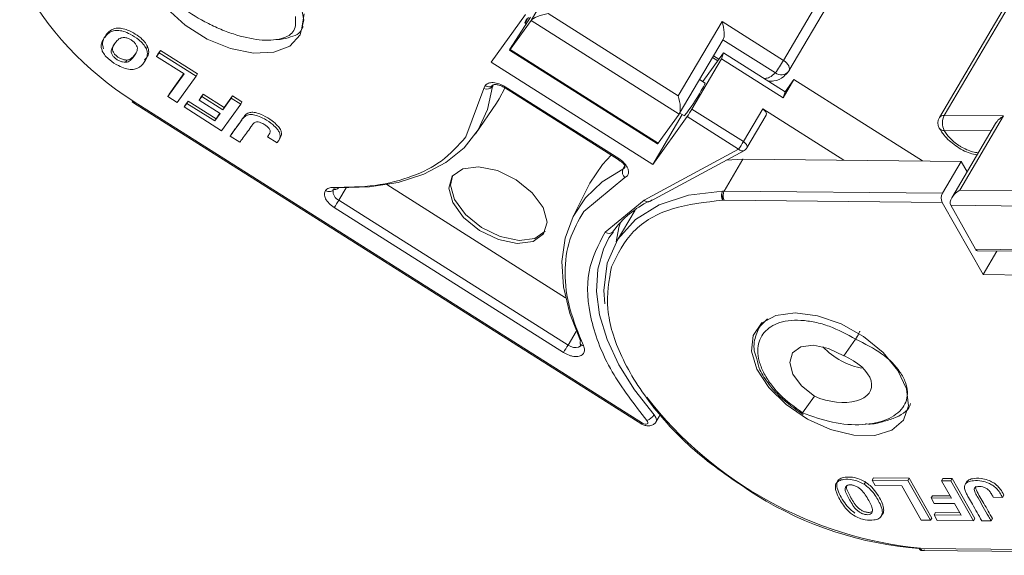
# Model space of a CAD drawing. Header units: millimetres. Extents: x 2978 to 3606, y -417 to 23.
# Tile 16 of 28: x 3261 to 3307, y -91 to -65. Entities that reach past the tile are written whole.
import ezdxf

# ---------------------------------------------------------------- set-up
doc = ezdxf.new("R2010")
doc.units = ezdxf.units.MM

msp = doc.modelspace()

# ---------------------------------------------------------------- linework, layer by layer
at = {"color": 7, "linetype": 'Continuous', "lineweight": 15}
for p, q in [((3306.701, -50.745), (3296.876, -67.374)), ((3297.137, -67.863), (3306.962, -51.234)), ((3304.4, -69.945), (3314.225, -53.316)), ((3313.995, -53.417), (3304.17, -70.046)), ((3287.126, -62.034), (3285.073, -65.509)), ((3274.459, -65.203), (3274.359, -65.857)), ((3283.214, -67.463), (3284.82, -65.232)), ((3285.054, -65.358), (3284.232, -66.62)), ((3291.952, -69.034), (3285.872, -65.19)), ((3274.374, -65.864), (3274.422, -65.784)), ((3284.095, -66.866), (3285.073, -65.509)), ((3284.779, -65.616), (3284.855, -65.664)), ((3285.073, -65.509), (3291.997, -69.887)), ((3294.005, -65.559), (3291.952, -69.034)), ((3296.876, -67.374), (3294.005, -65.559)), ((3267.139, -66.725), (3267.076, -66.831)), ((3292.006, -69.874), (3294.059, -66.399)), ((3294.051, -66.412), (3296.499, -67.961)), ((3267.683, -67.017), (3267.561, -67.187)), ((3267.561, -67.187), (3267.624, -67.08)), ((3267.561, -67.187), (3268.847, -68)), ((3267.624, -67.08), (3267.746, -66.911)), ((3267.746, -66.911), (3267.683, -67.017)), ((3269.418, -68.114), (3267.683, -67.017)), ((3267.746, -66.911), (3269.481, -68.008)), ((3284.066, -66.902), (3290.99, -71.28)), ((3291.02, -71.245), (3284.095, -66.866)), ((3293.109, -68.368), (3294.077, -67.024)), ((3293.864, -67.32), (3293.61, -67.159)), ((3293.984, -67.307), (3294.077, -67.024)), ((3294.077, -67.024), (3296.957, -68.845)), ((3266.101, -67.464), (3266.164, -67.357)), ((3267.018, -67.41), (3267.081, -67.304)), ((3290.765, -72.237), (3283.214, -67.463)), ((3292.599, -69.65), (3293.984, -67.307)), ((3293.563, -67.238), (3293.81, -67.395)), ((3293.984, -67.307), (3296.863, -69.127)), ((3268.847, -68), (3268.08, -69.065)), ((3268.143, -68.958), (3268.838, -67.994)), ((3268.529, -69.349), (3269.418, -68.114)), ((3269.418, -68.114), (3269.481, -68.008)), ((3297.129, -67.876), (3297.113, -67.901)), ((3282.873, -68.689), (3282.923, -68.555)), ((3283.303, -68.545), (3283.267, -68.598)), ((3283.861, -68.606), (3289.179, -71.969)), ((3293.214, -68.435), (3292.954, -68.27)), ((3296.863, -69.127), (3297.367, -68.275)), ((3296.957, -68.845), (3297.367, -68.275)), ((3297.367, -68.275), (3303.381, -72.078)), ((3268.08, -69.065), (3268.143, -68.958)), ((3268.08, -69.065), (3268.529, -69.349)), ((3269.55, -69.229), (3269.672, -69.06)), ((3269.613, -69.123), (3269.735, -68.953)), ((3269.735, -68.953), (3269.672, -69.06)), ((3270.656, -69.682), (3269.672, -69.06)), ((3269.735, -68.953), (3270.719, -69.576)), ((3270.719, -69.576), (3271.108, -69.036)), ((3271.045, -69.143), (3271.108, -69.036)), ((3271.108, -69.036), (3271.556, -69.32)), ((3282.031, -70.95), (3282.873, -68.689)), ((3283.825, -68.649), (3289.143, -72.012)), ((3296.863, -69.127), (3296.957, -68.845)), ((3266.519, -69.313), (3266.457, -69.273)), ((3266.483, -69.356), (3290.252, -84.385)), ((3290.288, -84.342), (3266.519, -69.313)), ((3268.854, -69.554), (3268.976, -69.384)), ((3268.854, -69.554), (3268.917, -69.447)), ((3268.917, -69.447), (3269.039, -69.278)), ((3268.976, -69.384), (3269.039, -69.278)), ((3268.976, -69.384), (3270.278, -70.208)), ((3269.039, -69.278), (3270.341, -70.101)), ((3269.55, -69.229), (3269.613, -69.123)), ((3270.534, -69.852), (3269.55, -69.229)), ((3270.605, -70.661), (3271.494, -69.427)), ((3271.045, -69.143), (3270.656, -69.682)), ((3271.494, -69.427), (3271.045, -69.143)), ((3271.494, -69.427), (3271.556, -69.32)), ((3282.475, -70.811), (3283.458, -69.368)), ((3268.854, -69.554), (3270.605, -70.661)), ((3270.278, -70.208), (3270.534, -69.852)), ((3270.341, -70.101), (3270.525, -69.846)), ((3270.656, -69.682), (3270.719, -69.576)), ((3292.141, -69.907), (3290.765, -72.237)), ((3291.997, -69.887), (3291.02, -71.245)), ((3292.028, -69.836), (3292.243, -69.972)), ((3295.007, -71.172), (3292.599, -69.65)), ((3295.908, -69.646), (3295.007, -71.172)), ((3295.165, -71.469), (3296.067, -69.942)), ((3299.697, -72.041), (3295.908, -69.646)), ((3307.176, -69.973), (3304.4, -69.945)), ((3305.123, -73.448), (3307.176, -69.973)), ((3270.278, -70.208), (3270.341, -70.101)), ((3292.371, -70.006), (3290.765, -72.237)), ((3294.778, -71.528), (3292.371, -70.006)), ((3306.799, -70.322), (3304.746, -73.798)), ((3271.071, -70.809), (3271.008, -70.916)), ((3272.745, -70.944), (3272.808, -70.837)), ((3272.808, -70.837), (3272.85, -70.777)), ((3304.393, -70.652), (3306.592, -70.674)), ((3271.008, -70.916), (3271.457, -71.2)), ((3272.745, -70.944), (3273.194, -71.228)), ((3273.316, -71.035), (3273.379, -70.928)), ((3290.372, -73.918), (3294.778, -71.528)), ((3290.631, -73.977), (3295.049, -71.581)), ((3289.374, -72.459), (3289.462, -72.287)), ((3294.105, -73.486), (3294.986, -71.995)), ((3294.981, -71.995), (3294.194, -72.045)), ((3305.192, -72.096), (3294.991, -71.995)), ((3305.192, -72.096), (3304.311, -73.587)), ((3305.192, -72.096), (3305.465, -72.58)), ((3286.683, -78.469), (3278.328, -73.185)), ((3287.831, -73.118), (3287.041, -74.676)), ((3289.466, -72.858), (3287.544, -74.437)), ((3289.581, -72.765), (3289.466, -72.858)), ((3276.426, -73.336), (3276.086, -73.908)), ((3294.033, -73.49), (3294.103, -73.486)), ((3304.311, -73.587), (3294.102, -73.486)), ((3311.001, -73.506), (3305.123, -73.448)), ((3286.807, -80.687), (3276.086, -73.908)), ((3288.538, -75.409), (3290.372, -73.918)), ((3294.101, -73.915), (3294.04, -73.914)), ((3304.307, -74.016), (3294.101, -73.915)), ((3306.212, -77.393), (3304.307, -74.016)), ((3286.586, -81.032), (3275.864, -74.252)), ((3289.939, -74.373), (3289.056, -75.867)), ((3304.708, -74.151), (3311.402, -74.217)), ((3305.867, -76.205), (3304.708, -74.151)), ((3288.719, -75.665), (3288.937, -75.39)), ((3312.561, -76.272), (3305.867, -76.205)), ((3305.968, -76.28), (3312.663, -76.346)), ((3306.865, -76.288), (3306.212, -77.393)), ((3313.512, -77.466), (3306.212, -77.393)), ((3295.88, -79.635), (3295.724, -79.899)), ((3286.807, -80.687), (3287.19, -80.045)), ((3295.675, -79.99), (3295.724, -79.899)), ((3299.697, -81.181), (3300.253, -80.409)), ((3287.4, -80.697), (3287.367, -80.742)), ((3297.774, -83.851), (3298.33, -83.079)), ((3290.913, -84.291), (3291.131, -83.923)), ((3290.913, -84.291), (3290.894, -84.317)), ((3301.086, -86.888), (3301.023, -86.994)), ((3301.023, -86.994), (3301.168, -87.251)), ((3302.701, -87.011), (3301.023, -86.994)), ((3301.086, -86.888), (3302.764, -86.904)), ((3302.701, -87.011), (3302.764, -86.904)), ((3303.755, -88.879), (3302.701, -87.011)), ((3302.764, -86.904), (3303.818, -88.772)), ((3304.274, -87.026), (3304.336, -86.92)), ((3304.708, -87.031), (3304.274, -87.026)), ((3304.274, -87.026), (3304.734, -87.843)), ((3304.336, -86.92), (3304.771, -86.924)), ((3304.708, -87.031), (3304.771, -86.924)), ((3304.771, -86.924), (3305.824, -88.792)), ((3300.71, -87.088), (3300.647, -87.195)), ((3301.168, -87.251), (3302.412, -87.263)), ((3302.412, -87.263), (3303.321, -88.875)), ((3305.761, -88.899), (3304.708, -87.031)), ((3305.433, -87.098), (3305.37, -87.204)), ((3303.845, -87.727), (3303.782, -87.833)), ((3303.927, -88.09), (3303.782, -87.833)), ((3304.734, -87.843), (3303.782, -87.833)), ((3303.845, -87.727), (3304.673, -87.735)), ((3306.691, -87.801), (3307.125, -87.806)), ((3307.125, -87.806), (3307.188, -87.699)), ((3304.879, -88.099), (3303.927, -88.09)), ((3305.183, -88.638), (3304.879, -88.099)), ((3301.465, -88.671), (3301.528, -88.565)), ((3303.755, -88.879), (3303.818, -88.772)), ((3303.924, -88.625), (3303.987, -88.519)), ((3304.068, -88.882), (3303.924, -88.625)), ((3303.924, -88.625), (3305.183, -88.638)), ((3303.987, -88.519), (3305.122, -88.53)), ((3305.761, -88.899), (3305.824, -88.792)), ((3306.586, -88.907), (3306.649, -88.801)), ((3303.321, -88.875), (3303.755, -88.879)), ((3304.068, -88.882), (3305.761, -88.899)), ((3306.152, -88.903), (3306.586, -88.907)), ((3303.285, -90.196), (3303.224, -90.195)), ((3326.265, -90.425), (3303.285, -90.196)), ((3303.408, -90.286), (3326.388, -90.515))]:
    msp.add_line(p, q, dxfattribs=at)
at = {"color": 7, "linetype": 'Continuous', "lineweight": 15, "flags": 128}
for points in [[(3272.136, -62.269), (3273.084, -62.991), (3273.825, -63.818), (3274.295, -64.676), (3274.451, -65.49), (3274.279, -66.186), (3273.796, -66.703), (3273.043, -66.996), (3272.088, -67.037), (3271.016, -66.824), (3269.921, -66.376), (3268.902, -65.731), (3268.048, -64.948), (3267.436, -64.096), (3267.12, -63.25), (3267.127, -62.487), (3267.458, -61.873), (3268.083, -61.464), (3268.947, -61.295), (3269.972, -61.381), (3271.068, -61.716), (3272.136, -62.269)], [(3284.96, -65.367), (3284.913, -65.438), (3284.855, -65.523), (3284.811, -65.583), (3284.785, -65.613), (3284.779, -65.611), (3284.794, -65.578), (3284.827, -65.515), (3284.878, -65.428)], [(3284.095, -66.866), (3284.074, -66.894), (3284.066, -66.902), (3284.07, -66.889), (3284.086, -66.857), (3284.114, -66.809), (3284.15, -66.75), (3284.19, -66.685), (3284.232, -66.62)], [(3296.876, -67.374), (3296.955, -67.431), (3297.025, -67.494), (3297.082, -67.562), (3297.125, -67.632), (3297.152, -67.701), (3297.162, -67.766), (3297.154, -67.825), (3297.137, -67.863)], [(3276.065, -73.329), (3277.523, -73.29), (3278.862, -73.077), (3280.059, -72.696), (3281.092, -72.154), (3281.942, -71.459), (3282.596, -70.624), (3283.04, -69.665), (3283.267, -68.598)], [(3283.458, -69.368), (3283.579, -69.179), (3283.85, -68.668)], [(3266.519, -69.313), (3266.506, -69.332), (3266.495, -69.345), (3266.487, -69.354), (3266.484, -69.356), (3266.483, -69.353), (3266.486, -69.345)], [(3296.067, -69.942), (3296.076, -69.922), (3296.082, -69.879), (3296.072, -69.832), (3296.049, -69.782), (3296.012, -69.733), (3295.964, -69.687), (3295.908, -69.646)], [(3291.02, -71.245), (3290.999, -71.272), (3290.99, -71.28)], [(3295.007, -71.172), (3295.063, -71.213), (3295.11, -71.26), (3295.147, -71.309), (3295.17, -71.359), (3295.18, -71.406), (3295.174, -71.448), (3295.165, -71.469)], [(3288.821, -71.808), (3288.414, -72.237), (3287.831, -73.118)], [(3282.671, -75.328), (3281.92, -74.721), (3281.413, -74.026), (3281.228, -73.349), (3281.392, -72.792), (3281.882, -72.441), (3282.621, -72.348), (3283.499, -72.528), (3284.38, -72.954), (3285.131, -73.56), (3285.638, -74.255), (3285.823, -74.933), (3285.658, -75.489), (3285.169, -75.841), (3284.429, -75.934), (3283.552, -75.753), (3282.671, -75.328)], [(3289.374, -72.459), (3288.403, -73.056), (3287.62, -73.801), (3287.038, -74.681), (3286.669, -75.681), (3286.519, -76.781), (3286.59, -77.964), (3286.881, -79.207), (3287.388, -80.489)], [(3289.457, -72.379), (3289.43, -72.418), (3289.374, -72.459)], [(3289.476, -72.308), (3289.465, -72.361), (3289.457, -72.379)], [(3281.396, -72.787), (3281.312, -73.207), (3281.497, -73.884), (3282.004, -74.579), (3282.755, -75.185)], [(3288.527, -78.759), (3288.484, -78.135), (3288.64, -76.857), (3289.135, -75.739), (3289.953, -74.818), (3291.067, -74.122), (3292.442, -73.675), (3294.033, -73.49)], [(3289.254, -74.951), (3289.186, -75.181), (3289.059, -75.863)], [(3282.755, -75.185), (3283.636, -75.611), (3284.513, -75.792), (3285.253, -75.699), (3285.738, -75.352)], [(3290.826, -83.948), (3289.917, -82.785), (3289.181, -81.604), (3288.632, -80.428), (3288.28, -79.278), (3288.132, -78.176), (3288.191, -77.143), (3288.455, -76.197), (3288.719, -75.665)], [(3297.43, -79.179), (3298.477, -79.316), (3299.575, -79.698), (3300.627, -80.289), (3301.54, -81.037), (3302.231, -81.877), (3302.64, -82.732), (3302.731, -83.528), (3302.495, -84.193), (3301.954, -84.668), (3301.155, -84.912), (3300.169, -84.902), (3299.084, -84.64), (3297.997, -84.148), (3297.004, -83.471), (3296.193, -82.668), (3295.636, -81.811), (3295.384, -80.976), (3295.457, -80.237), (3295.85, -79.661), (3296.528, -79.297), (3297.43, -79.179)], [(3295.724, -79.899), (3295.789, -79.799), (3296.14, -79.458)], [(3287.367, -80.742), (3287.365, -80.744), (3287.288, -80.789), (3287.184, -80.806), (3287.062, -80.793), (3286.933, -80.753), (3286.807, -80.687)], [(3298.33, -83.079), (3297.729, -82.594), (3297.323, -82.038), (3297.175, -81.497), (3297.307, -81.051), (3297.698, -80.77), (3298.29, -80.696), (3298.992, -80.84), (3299.697, -81.181)], [(3290.492, -84.214), (3290.523, -84.261), (3290.536, -84.306), (3290.529, -84.345), (3290.503, -84.374), (3290.46, -84.388), (3290.406, -84.388), (3290.346, -84.372), (3290.288, -84.342)], [(3290.826, -83.948), (3290.905, -84.067), (3290.937, -84.181), (3290.919, -84.28), (3290.913, -84.291)]]:
    msp.add_lwpolyline(points, dxfattribs=at)
at = {"color": 7, "linetype": 'Continuous', "lineweight": 15}
for centre, radius, start, end in [((3274.784, -56.183), 15.514, 208.5754, 237.5381), ((3288.902, -62.665), 9.261, 325.12, 329.4334), ((3296.774, -67.604), 0.451, 232.3934, 318.655), ((3296.707, -67.609), 0.5, 324.2465, 329.4249), ((3283.01, -68.386), 0.333, 245.6556, 320.483), ((3283.438, -68.614), 0.172, 149.2508, 174.5164), ((3283.755, -68.554), 0.118, 306.1381, 333.715), ((3292.087, -68.063), 1.187, 323.0771, 341.7431), ((3285.797, -64.833), 8.243, 321.4365, 331.4241), ((3287.766, -66.795), 5.614, 325.12, 329.4334), ((3304.373, -70.195), 0.251, 83.81, 143.7347), ((3305.079, -70.305), 0.768, 152.0331, 206.8221), ((3304.601, -70.3), 0.5, 149.4249, 209.4276), ((3304.365, -70.414), 0.24, 213.4737, 276.6896), ((3290.173, -68.318), 5.614, 325.12, 329.4334), ((3294.951, -71.363), 0.239, 223.5823, 294.0868), ((3289.068, -71.913), 0.124, 306.9494, 333.1665), ((3289.701, -72.593), 0.354, 157.6857, 228.4908), ((3276.256, -73.499), 0.443, 175.1533, 247.3633), ((3275.95, -73.277), 0.126, 198.2509, 335.2961), ((3294.524, -73.703), 0.473, 164.9284, 206.5629), ((3304.723, -73.806), 0.466, 152.0331, 206.8221), ((3271.271, -71.05), 5.599, 325.1157, 329.3054), ((3292.628, -78.097), 4.611, 116.1382, 143.5457), ((3305.979, -76.158), 0.122, 202.656, 264.887), ((3287.516, -80.569), 0.151, 148.0892, 204.8913), ((3281.992, -77.829), 5.599, 325.1157, 329.3054), ((3287.52, -80.545), 0.166, 211.869, 271.5329), ((3301.122, -78.551), 3.261, 222.663, 260.8769), ((3305.141, -71.691), 18.589, 217.9463, 264.3011), ((3290.294, -83.622), 0.624, 288.4722, 328.4464), ((3290.182, -84.29), 0.118, 306.2423, 333.8736), ((3304.517, -73.347), 16.898, 238.2774, 265.6137), ((3303.423, -90.137), 0.15, 203.2684, 264.289)]:
    msp.add_arc(centre, radius, start, end, dxfattribs=at)
for centre, major_axis, ratio, start_param, end_param in [((3285.703, -65.425), (-0.651, -0.157), 0.298541, 4.378168, 5.948965), ((3293.836, -65.794), (0.159, -0.659), 0.336915, 0.281942, 1.852738), ((3291.782, -69.269), (0.159, -0.659), 0.336915, 0.281942, 1.852738), ((3307.377, -70.328), (-0.616, -0.347), 0.577382, 4.712389, 5.497706), ((3305.323, -73.803), (-0.616, -0.347), 0.577382, 4.712389, 6.283185), ((3299.013, -82.13), (1.961, -0.622), 0.54903, 4.534221, 7.675814)]:
    msp.add_ellipse(centre, major_axis=major_axis, ratio=ratio, start_param=start_param, end_param=end_param, dxfattribs=at)
for points, knots in [([(3274.055, -65.33), (3274.067, -65.561), (3274.092, -66.025), (3273.561, -66.352), (3272.936, -66.445), (3272.205, -66.418), (3271.356, -66.229), (3270.479, -65.896), (3269.605, -65.476), (3268.599, -64.82), (3267.693, -63.94), (3267.493, -63.415), (3267.394, -63.156)], [0, 0, 0, 0, 0.125188, 0.250856, 0.319613, 0.380838, 0.50002, 0.563142, 0.625674, 0.747351, 0.875025, 1, 1, 1, 1]), ([(3267.076, -66.831), (3267.035, -66.757), (3266.952, -66.61), (3266.691, -66.367), (3266.373, -66.16), (3266.019, -66.007), (3265.722, -65.958), (3265.504, -65.996), (3265.354, -66.075), (3265.219, -66.186), (3265.095, -66.341), (3264.994, -66.537), (3264.956, -66.739), (3265.004, -66.883), (3265.023, -66.939)], [0, 0, 0, 0, 0.077726, 0.155352, 0.276594, 0.36227, 0.448522, 0.525591, 0.586453, 0.64883, 0.745829, 0.844558, 0.939133, 1, 1, 1, 1]), ([(3265.086, -66.832), (3265.066, -66.769), (3265.012, -66.601), (3265.108, -66.275), (3265.315, -65.998), (3265.656, -65.86), (3265.924, -65.865), (3266.24, -65.958), (3266.574, -66.137), (3266.883, -66.367), (3267.064, -66.578), (3267.121, -66.689), (3267.139, -66.725)], [0, 0, 0, 0, 0.068925, 0.181835, 0.429589, 0.512717, 0.596699, 0.671038, 0.773392, 0.880953, 0.962175, 1, 1, 1, 1]), ([(3265.999, -66.307), (3265.967, -66.312), (3265.846, -66.329), (3265.664, -66.493), (3265.506, -66.711), (3265.417, -66.941), (3265.473, -67.101), (3265.556, -67.219), (3265.678, -67.325), (3265.824, -67.407), (3265.97, -67.455), (3266.059, -67.461), (3266.101, -67.464)], [0, 0, 0, 0, 0.049968, 0.193018, 0.475404, 0.617015, 0.680621, 0.743737, 0.81298, 0.874323, 0.941059, 1, 1, 1, 1]), ([(3266.101, -67.464), (3266.132, -67.461), (3266.242, -67.45), (3266.431, -67.301), (3266.588, -67.085), (3266.681, -66.853), (3266.638, -66.689), (3266.56, -66.568), (3266.447, -66.46), (3266.31, -66.374), (3266.151, -66.314), (3266.052, -66.309), (3265.999, -66.307)], [0, 0, 0, 0, 0.047136, 0.170596, 0.457333, 0.600622, 0.668644, 0.736207, 0.798456, 0.860666, 0.924302, 1, 1, 1, 1]), ([(3274.359, -65.857), (3274.357, -65.871), (3274.324, -66.12), (3273.861, -66.283), (3273.388, -66.403), (3273.161, -66.396), (3273.142, -66.395)], [0, 0, 0, 0, 0.036327, 0.648168, 0.969083, 1, 1, 1, 1]), ([(3265.612, -66.584), (3265.59, -66.613), (3265.524, -66.697), (3265.481, -66.835), (3265.536, -66.995), (3265.619, -67.113), (3265.741, -67.218), (3265.887, -67.3), (3266.033, -67.348), (3266.122, -67.354), (3266.164, -67.357)], [0, 0, 0, 0, 0.127918, 0.36333, 0.469068, 0.573992, 0.6891, 0.791076, 0.902018, 1, 1, 1, 1]), ([(3267.139, -66.725), (3267.16, -66.79), (3267.215, -66.959), (3267.168, -67.19), (3267.047, -67.308), (3266.989, -67.364)], [0, 0, 0, 0, 0.246324, 0.641047, 1, 1, 1, 1]), ([(3265.023, -66.939), (3265.064, -67.012), (3265.147, -67.158), (3265.411, -67.401), (3265.735, -67.61), (3266.099, -67.765), (3266.403, -67.814), (3266.623, -67.77), (3266.772, -67.687), (3266.902, -67.573), (3267.021, -67.419), (3267.115, -67.225), (3267.145, -67.025), (3267.095, -66.884), (3267.076, -66.831)], [0, 0, 0, 0, 0.077118, 0.154064, 0.277592, 0.365915, 0.454804, 0.533143, 0.595307, 0.659002, 0.75277, 0.848192, 0.942337, 1, 1, 1, 1]), ([(3266.164, -67.357), (3266.195, -67.354), (3266.305, -67.343), (3266.433, -67.24), (3266.537, -67.132), (3266.582, -67.056), (3266.592, -67.04)], [0, 0, 0, 0, 0.133987, 0.484933, 0.890389, 1, 1, 1, 1]), ([(3296.499, -67.961), (3296.416, -68.038), (3296.289, -68.156), (3296.076, -68.216), (3295.98, -68.218), (3295.965, -68.218)], [0, 0, 0, 0, 0.6138423, 0.9397342, 1, 1, 1, 1]), ([(3296.158, -68.34), (3296.25, -68.343), (3296.525, -68.352), (3296.861, -68.183), (3297.043, -67.98), (3297.113, -67.901)], [0, 0, 0, 0, 0.235031, 0.705138, 1, 1, 1, 1]), ([(3282.923, -68.555), (3282.968, -68.513), (3283.059, -68.427), (3283.303, -68.402), (3283.586, -68.456), (3283.769, -68.556), (3283.861, -68.606)], [0, 0, 0, 0, 0.250177, 0.500521, 0.750628, 1, 1, 1, 1]), ([(3282.923, -68.555), (3282.96, -68.574), (3283.038, -68.613), (3283.154, -68.612), (3283.245, -68.577), (3283.281, -68.535), (3283.298, -68.515)], [0, 0, 0, 0, 0.270897, 0.562244, 0.789076, 1, 1, 1, 1]), ([(3283.283, -68.534), (3283.286, -68.527), (3283.289, -68.517), (3283.37, -68.503), (3283.453, -68.507), (3283.55, -68.524), (3283.681, -68.567), (3283.774, -68.62), (3283.825, -68.649)], [0, 0, 0, 0, 0.2789815, 0.4385707, 0.5349368, 0.6573502, 0.8152618, 1, 1, 1, 1]), ([(3266.457, -69.273), (3266.444, -69.287), (3266.425, -69.308), (3266.415, -69.314), (3266.415, -69.31), (3266.414, -69.309)], [0, 0, 0, 0, 0.5482859, 0.8434672, 1, 1, 1, 1]), ([(3266.414, -69.31), (3266.417, -69.313), (3266.422, -69.317), (3266.431, -69.322), (3266.436, -69.326), (3266.44, -69.328), (3266.443, -69.33), (3266.446, -69.332), (3266.45, -69.334), (3266.455, -69.338), (3266.458, -69.34), (3266.459, -69.341)], [0, 0, 0, 0, 0.349463, 0.478028, 0.580524, 0.624907, 0.666992, 0.709149, 0.753894, 0.859653, 1, 1, 1, 1]), ([(3266.457, -69.273), (3266.454, -69.289), (3266.449, -69.322), (3266.456, -69.343), (3266.474, -69.344), (3266.494, -69.322), (3266.503, -69.311)], [0, 0, 0, 0, 0.244694, 0.499967, 0.74569, 1, 1, 1, 1]), ([(3273.194, -71.228), (3273.23, -71.182), (3273.303, -71.089), (3273.354, -70.932), (3273.319, -70.76), (3273.2, -70.573), (3272.97, -70.34), (3272.64, -70.122), (3272.308, -69.966), (3272.049, -69.903), (3271.844, -69.911), (3271.701, -69.98), (3271.604, -70.083), (3271.507, -70.226), (3271.305, -70.502), (3271.131, -70.744), (3271.008, -70.916)], [0, 0, 0, 0, 0.060966, 0.122555, 0.166943, 0.211374, 0.27887, 0.373201, 0.446631, 0.499185, 0.54401, 0.599254, 0.643956, 0.689261, 0.779896, 1, 1, 1, 1]), ([(3271.071, -70.809), (3271.105, -70.762), (3271.276, -70.524), (3271.521, -70.201), (3271.743, -69.855), (3272.008, -69.789), (3272.257, -69.824), (3272.591, -69.952), (3272.936, -70.161), (3273.209, -70.403), (3273.359, -70.602), (3273.416, -70.781), (3273.392, -70.932), (3273.331, -71.012), (3273.303, -71.05)], [0, 0, 0, 0, 0.062858, 0.31429, 0.440542, 0.493695, 0.54703, 0.614364, 0.7189, 0.792726, 0.846382, 0.892119, 0.94965, 1, 1, 1, 1]), ([(3271.457, -71.2), (3271.491, -71.152), (3271.662, -70.915), (3271.88, -70.631), (3272.056, -70.354), (3272.149, -70.275), (3272.227, -70.245), (3272.326, -70.25), (3272.46, -70.293), (3272.606, -70.373), (3272.754, -70.478), (3272.812, -70.555), (3272.841, -70.594)], [0, 0, 0, 0, 0.10516, 0.525798, 0.642954, 0.69438, 0.736747, 0.770674, 0.814759, 0.886948, 0.943322, 1, 1, 1, 1]), ([(3272.841, -70.594), (3272.851, -70.612), (3272.875, -70.658), (3272.878, -70.742), (3272.827, -70.837), (3272.774, -70.905), (3272.745, -70.944)], [0, 0, 0, 0, 0.120772, 0.299416, 0.603738, 1, 1, 1, 1]), ([(3304.165, -70.546), (3304.236, -70.656), (3304.43, -70.958), (3304.919, -71.381), (3305.481, -71.707), (3305.823, -71.771), (3305.931, -71.791)], [0, 0, 0, 0, 0.187855, 0.517251, 0.847779, 1, 1, 1, 1]), ([(3305.989, -71.694), (3305.902, -71.684), (3305.728, -71.665), (3305.447, -71.554), (3305.265, -71.462), (3305.174, -71.408), (3305.162, -71.401), (3304.988, -71.296), (3304.753, -71.113), (3304.576, -70.915), (3304.499, -70.816), (3304.451, -70.749), (3304.413, -70.686), (3304.393, -70.652)], [0, 0, 0, 0, 0.143531, 0.290073, 0.436873, 0.437509, 0.442594, 0.456793, 0.729045, 0.864377, 0.871149, 0.931871, 1, 1, 1, 1]), ([(3275.83, -73.316), (3276.495, -73.306), (3277.848, -73.286), (3279.533, -72.837), (3281.014, -72.1), (3281.674, -71.354), (3282.031, -70.95)], [0, 0, 0, 0, 0.244254, 0.496621, 0.728157, 1, 1, 1, 1]), ([(3295.048, -71.581), (3295.049, -71.581), (3295.082, -71.569), (3295.126, -71.53), (3295.151, -71.483), (3295.161, -71.466)], [0, 0, 0, 0, 0.018209, 0.642849, 1, 1, 1, 1]), ([(3289.143, -72.011), (3289.191, -72.042), (3289.284, -72.102), (3289.383, -72.187), (3289.449, -72.258), (3289.467, -72.293), (3289.476, -72.31)], [0, 0, 0, 0, 0.269723, 0.523126, 0.764865, 1, 1, 1, 1]), ([(3289.179, -71.969), (3289.263, -72.03), (3289.425, -72.148), (3289.563, -72.34), (3289.624, -72.493), (3289.643, -72.636), (3289.604, -72.716), (3289.581, -72.765)], [0, 0, 0, 0, 0.249471, 0.485923, 0.631324, 0.776361, 1, 1, 1, 1]), ([(3275.864, -74.252), (3275.781, -74.191), (3275.613, -74.069), (3275.451, -73.841), (3275.403, -73.66), (3275.417, -73.533), (3275.447, -73.482), (3275.463, -73.456)], [0, 0, 0, 0, 0.2490071, 0.5005195, 0.7501587, 0.8759204, 1, 1, 1, 1]), ([(3275.463, -73.456), (3275.505, -73.414), (3275.591, -73.329), (3275.751, -73.32), (3275.83, -73.316)], [0, 0, 0, 0, 0.502524, 1, 1, 1, 1]), ([(3275.463, -73.456), (3275.5, -73.475), (3275.577, -73.514), (3275.693, -73.513), (3275.784, -73.478), (3275.82, -73.436), (3275.838, -73.416)], [0, 0, 0, 0, 0.270872, 0.562222, 0.789066, 1, 1, 1, 1]), ([(3275.807, -73.451), (3275.817, -73.437), (3275.834, -73.411), (3275.912, -73.408), (3275.947, -73.406)], [0, 0, 0, 0, 0.54867, 1, 1, 1, 1]), ([(3294.067, -73.58), (3294.059, -73.603), (3294.046, -73.643), (3294.033, -73.715), (3294.026, -73.787), (3294.028, -73.859), (3294.036, -73.896), (3294.04, -73.914)], [0, 0, 0, 0, 0.200957, 0.349358, 0.590717, 0.801155, 1, 1, 1, 1]), ([(3294.102, -73.486), (3294.095, -73.498), (3294.078, -73.526), (3294.071, -73.56), (3294.067, -73.58)], [0, 0, 0, 0, 0.4175448, 1, 1, 1, 1]), ([(3294.04, -73.914), (3293.223, -74.005), (3291.554, -74.189), (3289.703, -75.271), (3289.125, -76.437), (3288.836, -77.021)], [0, 0, 0, 0, 0.324045, 0.662023, 1, 1, 1, 1]), ([(3290.712, -73.901), (3290.697, -73.921), (3290.665, -73.965), (3290.6, -73.992), (3290.537, -73.996), (3290.483, -73.986), (3290.426, -73.961), (3290.39, -73.932), (3290.372, -73.918)], [0, 0, 0, 0, 0.197231, 0.429158, 0.558746, 0.697086, 0.844173, 1, 1, 1, 1]), ([(3287.544, -74.437), (3287.295, -74.863), (3286.796, -75.718), (3286.607, -77.275), (3286.801, -78.95), (3287.285, -80.127), (3287.524, -80.711)], [0, 0, 0, 0, 0.252852, 0.506156, 0.754853, 1, 1, 1, 1]), ([(3290.492, -84.214), (3289.904, -83.454), (3288.695, -81.891), (3287.774, -79.482), (3287.597, -77.193), (3288.226, -76), (3288.538, -75.409)], [0, 0, 0, 0, 0.2378547, 0.4889112, 0.7463429, 1, 1, 1, 1]), ([(3288.538, -75.409), (3288.577, -75.428), (3288.657, -75.468), (3288.777, -75.465), (3288.869, -75.425), (3288.903, -75.379), (3288.92, -75.358)], [0, 0, 0, 0, 0.270259, 0.562427, 0.789735, 1, 1, 1, 1]), ([(3288.836, -77.021), (3288.722, -77.661), (3288.494, -78.943), (3289.21, -81.253), (3290.701, -83.628), (3292.897, -85.911), (3294.733, -87.126), (3295.632, -87.72)], [0, 0, 0, 0, 0.196619, 0.393237, 0.598309, 0.803381, 1, 1, 1, 1]), ([(3297.774, -83.851), (3297.4, -83.581), (3296.826, -83.166), (3296.26, -82.494), (3295.925, -81.959), (3295.723, -81.43), (3295.639, -80.794), (3295.845, -80.127), (3296.429, -79.698), (3297.089, -79.533), (3297.688, -79.511), (3298.343, -79.601), (3299.22, -79.841), (3299.846, -80.185), (3300.253, -80.409)], [0, 0, 0, 0, 0.120094, 0.184653, 0.250509, 0.316292, 0.380636, 0.5, 0.619364, 0.683708, 0.749491, 0.815347, 0.879906, 1, 1, 1, 1]), ([(3295.725, -79.897), (3295.638, -80.106), (3295.499, -80.438), (3295.486, -80.938), (3295.583, -81.21), (3295.628, -81.335)], [0, 0, 0, 0, 0.48088, 0.760797, 1, 1, 1, 1]), ([(3300.253, -80.409), (3300.264, -80.391), (3300.284, -80.361), (3300.319, -80.301), (3300.35, -80.246), (3300.382, -80.188), (3300.412, -80.128), (3300.437, -80.075), (3300.45, -80.046), (3300.454, -80.036)], [0, 0, 0, 0, 0.204049, 0.340626, 0.499474, 0.615725, 0.75984, 0.920238, 1, 1, 1, 1]), ([(3300.253, -80.409), (3300.682, -80.622), (3301.543, -81.051), (3302.28, -81.809), (3302.602, -82.419), (3302.726, -83.002), (3302.574, -83.525), (3302.161, -83.934), (3301.584, -84.255), (3300.596, -84.458), (3299.168, -84.361), (3298.235, -84.02), (3297.774, -83.851)], [0, 0, 0, 0, 0.125188, 0.250856, 0.319613, 0.380838, 0.50002, 0.563142, 0.625674, 0.747351, 0.875025, 1, 1, 1, 1]), ([(3287.523, -81.082), (3287.481, -81.124), (3287.415, -81.187), (3287.269, -81.221), (3287.14, -81.226), (3286.998, -81.207), (3286.809, -81.154), (3286.673, -81.08), (3286.586, -81.032)], [0, 0, 0, 0, 0.239443, 0.3695055, 0.4999998, 0.6300625, 0.760557, 1, 1, 1, 1]), ([(3287.379, -80.632), (3287.389, -80.665), (3287.41, -80.728), (3287.38, -80.738), (3287.365, -80.743)], [0, 0, 0, 0, 0.516377, 1, 1, 1, 1]), ([(3295.628, -81.335), (3295.669, -81.503), (3295.765, -81.901), (3296.17, -82.502), (3296.807, -83.236), (3297.412, -83.661), (3297.793, -83.929)], [0, 0, 0, 0, 0.180539, 0.426463, 0.639295, 1, 1, 1, 1]), ([(3302.818, -83.423), (3302.809, -83.459), (3302.73, -83.771), (3302.197, -84.074), (3301.448, -84.296), (3300.999, -84.397), (3300.727, -84.373), (3300.712, -84.372)], [0, 0, 0, 0, 0.059499, 0.508415, 0.744016, 0.986634, 1, 1, 1, 1]), ([(3297.73, -83.88), (3297.73, -83.884), (3297.731, -83.895), (3297.742, -83.891), (3297.763, -83.865), (3297.774, -83.851)], [0, 0, 0, 0, 0.196199, 0.592164, 1, 1, 1, 1]), ([(3290.251, -84.384), (3290.274, -84.396), (3290.321, -84.42), (3290.405, -84.446), (3290.495, -84.462), (3290.589, -84.464), (3290.682, -84.45), (3290.767, -84.421), (3290.842, -84.376), (3290.878, -84.335), (3290.897, -84.314)], [0, 0, 0, 0, 0.110997, 0.22737, 0.34851, 0.473738, 0.602312, 0.733437, 0.866285, 1, 1, 1, 1]), ([(3300.647, -87.195), (3300.557, -87.145), (3300.376, -87.045), (3300.04, -86.961), (3299.726, -86.951), (3299.459, -87.022), (3299.32, -87.164), (3299.297, -87.346), (3299.336, -87.526), (3299.415, -87.73), (3299.544, -87.972), (3299.723, -88.243), (3299.927, -88.479), (3300.094, -88.598), (3300.16, -88.644)], [0, 0, 0, 0, 0.077726, 0.155352, 0.276594, 0.36227, 0.448522, 0.525591, 0.586453, 0.64883, 0.745829, 0.844558, 0.939133, 1, 1, 1, 1]), ([(3300.222, -88.538), (3300.149, -88.484), (3299.955, -88.344), (3299.636, -87.941), (3299.401, -87.517), (3299.354, -87.15), (3299.438, -86.982), (3299.63, -86.872), (3299.919, -86.842), (3300.254, -86.881), (3300.532, -86.983), (3300.667, -87.063), (3300.71, -87.088)], [0, 0, 0, 0, 0.068925, 0.181835, 0.429589, 0.512717, 0.596699, 0.671038, 0.773392, 0.880953, 0.962175, 1, 1, 1, 1]), ([(3307.125, -87.806), (3307.086, -87.734), (3307.008, -87.589), (3306.857, -87.392), (3306.663, -87.235), (3306.429, -87.117), (3306.114, -87.024), (3305.784, -87.011), (3305.521, -87.064), (3305.378, -87.167), (3305.326, -87.308), (3305.358, -87.474), (3305.439, -87.645), (3305.563, -87.858), (3305.797, -88.277), (3306.005, -88.643), (3306.152, -88.903)], [0, 0, 0, 0, 0.060966, 0.122555, 0.166943, 0.211374, 0.27887, 0.373201, 0.446631, 0.499185, 0.54401, 0.599254, 0.643956, 0.689261, 0.779896, 1, 1, 1, 1]), ([(3305.44, -87.102), (3305.462, -87.07), (3305.518, -86.986), (3305.75, -86.913), (3306.07, -86.904), (3306.409, -86.98), (3306.665, -87.091), (3306.872, -87.24), (3307.053, -87.448), (3307.138, -87.606), (3307.188, -87.699)], [0, 0, 0, 0, 0.078606, 0.206939, 0.406175, 0.546878, 0.649142, 0.736313, 0.84596, 1, 1, 1, 1]), ([(3299.773, -87.349), (3299.768, -87.374), (3299.751, -87.47), (3299.873, -87.76), (3300.059, -88.092), (3300.278, -88.39), (3300.464, -88.521), (3300.614, -88.59), (3300.763, -88.621), (3300.893, -88.612), (3300.987, -88.567), (3301.02, -88.515), (3301.035, -88.49)], [0, 0, 0, 0, 0.049968, 0.193018, 0.475404, 0.617015, 0.680621, 0.743737, 0.81298, 0.874323, 0.941059, 1, 1, 1, 1]), ([(3301.035, -88.49), (3301.041, -88.467), (3301.062, -88.384), (3300.958, -88.106), (3300.775, -87.778), (3300.555, -87.475), (3300.367, -87.331), (3300.216, -87.257), (3300.067, -87.217), (3299.936, -87.216), (3299.825, -87.256), (3299.791, -87.316), (3299.773, -87.349)], [0, 0, 0, 0, 0.047136, 0.170596, 0.457333, 0.600622, 0.668644, 0.736207, 0.798456, 0.860666, 0.924302, 1, 1, 1, 1]), ([(3299.836, -87.242), (3299.831, -87.267), (3299.814, -87.364), (3299.936, -87.654), (3300.121, -87.985), (3300.341, -88.283), (3300.527, -88.414), (3300.678, -88.484), (3300.825, -88.513), (3300.948, -88.508), (3300.999, -88.477), (3301.022, -88.464)], [0, 0, 0, 0, 0.054028, 0.208702, 0.514034, 0.667152, 0.735927, 0.804172, 0.879041, 0.945368, 1, 1, 1, 1]), ([(3300.16, -88.644), (3300.249, -88.694), (3300.429, -88.792), (3300.765, -88.874), (3301.084, -88.882), (3301.355, -88.807), (3301.497, -88.66), (3301.514, -88.471), (3301.47, -88.287), (3301.386, -88.083), (3301.257, -87.845), (3301.078, -87.581), (3300.873, -87.352), (3300.709, -87.238), (3300.647, -87.195)], [0, 0, 0, 0, 0.077118, 0.154064, 0.277592, 0.365915, 0.454804, 0.533143, 0.595307, 0.659002, 0.75277, 0.848192, 0.942337, 1, 1, 1, 1]), ([(3300.71, -87.088), (3300.786, -87.142), (3300.984, -87.284), (3301.303, -87.684), (3301.54, -88.107), (3301.58, -88.463), (3301.532, -88.599), (3301.464, -88.637), (3301.457, -88.641)], [0, 0, 0, 0, 0.117457, 0.305676, 0.706483, 0.844452, 0.983916, 1, 1, 1, 1]), ([(3306.586, -88.907), (3306.545, -88.835), (3306.342, -88.476), (3306.104, -88.037), (3305.861, -87.634), (3305.804, -87.491), (3305.795, -87.408), (3305.829, -87.349), (3305.914, -87.307), (3306.042, -87.295), (3306.197, -87.308), (3306.296, -87.352), (3306.346, -87.373)], [0, 0, 0, 0, 0.10516, 0.525798, 0.642954, 0.69438, 0.736747, 0.770674, 0.814759, 0.886948, 0.943322, 1, 1, 1, 1]), ([(3305.872, -87.283), (3305.871, -87.285), (3305.858, -87.301), (3305.864, -87.368), (3305.96, -87.633), (3306.281, -88.125), (3306.52, -88.565), (3306.649, -88.801)], [0, 0, 0, 0, 0.003933, 0.049021, 0.135844, 0.537241, 1, 1, 1, 1]), ([(3306.346, -87.373), (3306.369, -87.386), (3306.424, -87.417), (3306.515, -87.504), (3306.601, -87.637), (3306.658, -87.742), (3306.691, -87.801)], [0, 0, 0, 0, 0.120772, 0.299416, 0.603738, 1, 1, 1, 1]), ([(3303.224, -90.195), (3303.243, -90.215), (3303.281, -90.254), (3303.349, -90.283), (3303.417, -90.29), (3303.457, -90.272), (3303.477, -90.262)], [0, 0, 0, 0, 0.244694, 0.499967, 0.74569, 1, 1, 1, 1]), ([(3303.224, -90.195), (3303.24, -90.219), (3303.263, -90.256), (3303.304, -90.279), (3303.334, -90.287), (3303.352, -90.282), (3303.359, -90.281)], [0, 0, 0, 0, 0.412463, 0.634522, 0.861308, 1, 1, 1, 1]), ([(3303.335, -90.283), (3303.334, -90.283), (3303.334, -90.283), (3303.336, -90.283), (3303.339, -90.282), (3303.342, -90.282), (3303.345, -90.282), (3303.352, -90.283), (3303.368, -90.285), (3303.381, -90.285), (3303.391, -90.286)], [0, 0, 0, 0, 0.119943, 0.250343, 0.304749, 0.354745, 0.403628, 0.455217, 0.579988, 1, 1, 1, 1])]:
    msp.add_open_spline(points, degree=3, knots=knots, dxfattribs=at)
for points in [[(3294.04, -73.914), (3294.025, -73.883), (3293.994, -73.821), (3293.98, -73.702), (3293.99, -73.583), (3294.019, -73.521), (3294.033, -73.49)], [(3287.524, -80.711), (3287.55, -80.782), (3287.601, -80.924), (3287.549, -81.029), (3287.523, -81.082)]]:
    msp.add_open_spline(points, degree=3, dxfattribs=at)

doc.saveas('drawing.dxf')
